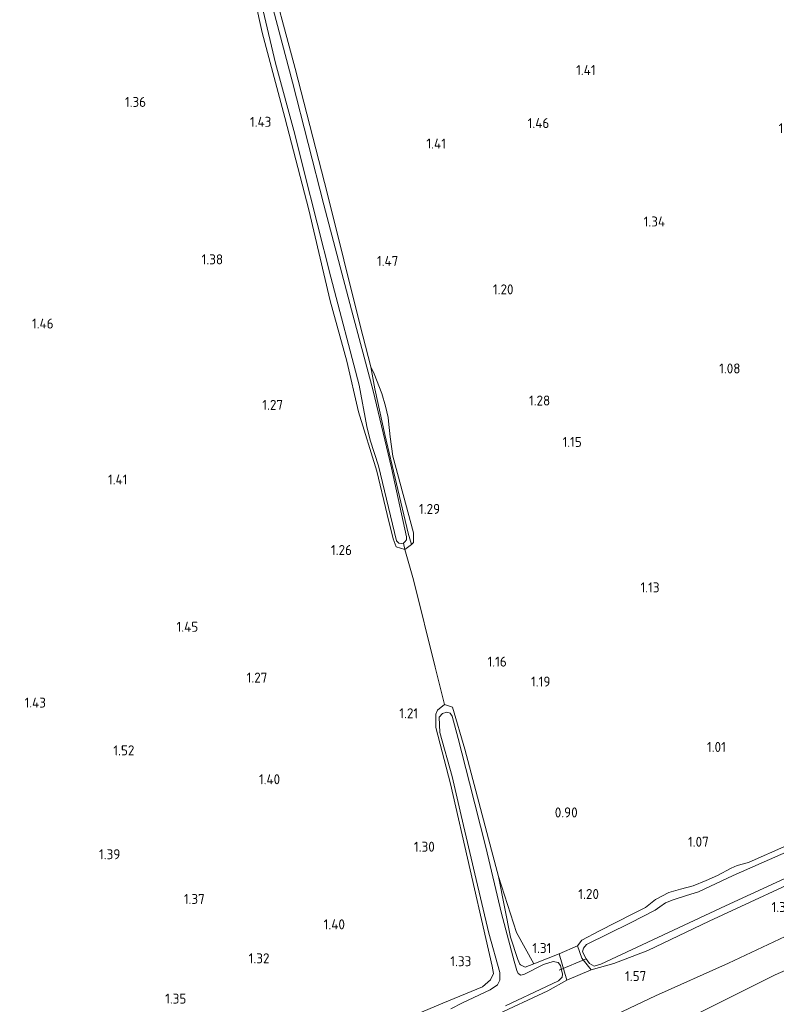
# Model space of a CAD drawing. Extents: x 130905 to 137824, y 412333 to 417928.
# Tile 240 of 256: x 135607 to 135744, y 416242 to 416420. Entities that reach past the tile are written whole.
import ezdxf
from ezdxf.enums import TextEntityAlignment as Align

# ---------------------------------------------------------------- set-up
doc = ezdxf.new("R2010")
doc.units = 0
for name, color, linetype, lineweight in [('B-ME-GR-GRAS-GV', 60, 'Continuous', 13), ('B-ME-GW-TALUD_KRUIN-G', 90, 'Continuous', 18), ('B-ME-GW-TALUD_TEEN-G', 90, 'Continuous', 18), ('B-ME-IE-TERREINAFSCHEIDING_DOORGANG-G', 210, 'Continuous', 18), ('B-ME-IE-TERREINAFSCHEIDING_KUNSTMATIG_HEKWERK-G', 20, 'IE-TERREINAFSCHEIDING-KUNSTMATIG', 18), ('B-ME-KW-KUNSTWERK_DUIKER-G', 170, 'Continuous', 18), ('B-ME-OG-WATER_SLOOT-G', 120, 'Continuous', 18), ('B-ME-OG-WATER_SLOOT-GV', 120, 'Continuous', 18), ('X-XX-AL-HOOGTELABEL-S', 7, 'Continuous', 25)]:
    doc.layers.add(name, color=color, linetype=linetype, lineweight=lineweight)
doc.styles.add('NLCS-ISO-ANNOTATIVE-T18', font='NLCS-ISO.ttf', dxfattribs={"height": 1.8})
doc.linetypes.add('IE-TERREINAFSCHEIDING-KUNSTMATIG', pattern='A,4,[82,NLCS.SHX,S=0.75,R=90,X=0,Y=0],4,-2', length=10)

# ---------------------------------------------------------------- blocks, each defined once
blk = doc.blocks.new('SAL-HOOGTELABEL-SO')
at = {"color": 0, "linetype": 'ByBlock', "lineweight": -2, "style": 'NLCS-ISO-ANNOTATIVE-T18'}
blk.add_attdef('HOOGTE', text='', height=1.8, dxfattribs=at).set_placement((2.79, 0), align=Align.RIGHT)

msp = doc.modelspace()

# ---------------------------------------------------------------- linework, layer by layer
at = {"layer": 'B-ME-GR-GRAS-GV'}
for points in [[(135647.365, 416434.014, 1.232), (135651.032, 416417.393, 1.281), (135655.148, 416402.063, 1.274), (135659.417, 416385.464, 1.226), (135663.312, 416369.073, 1.224), (135666.272, 416358.18, 1.319), (135668.387, 416349.055, 1.061), (135671.693, 416338.42, 0.981), (135673.545, 416330.6, 1.037), (135674.662, 416326.187, 0.971), (135675.162, 416324.788, 1.061), (135676.726, 416324.284, 1.169), (135678.298, 416318.86, 1.27), (135682.192, 416303.127, 1.301), (135683.887, 416296.399, 1.223), (135682.608, 416295.354, 1.201), (135682.318, 416294.638, 1.211), (135682.334, 416292.231, 1.191), (135684.948, 416282.083, 1.163), (135688.521, 416266.593, 1.151), (135691.301, 416254.251, 1.179), (135692.464, 416249.29, 1.222), (135692.674, 416247.982, 1.222), (135692.156, 416246.828, 1.22), (135690.712, 416245.561, 1.22), (135683.561, 416242.606, 1.184), (135676.29, 416239.548, 1.186)], [(135651.238, 416421.268, 0.683), (135653.458, 416411.846, 0.683), (135656.918, 416399.099, 0.683), (135658.478, 416392.748, 0.683), (135663.429, 416373.305, 0.683), (135668.487, 416353.909, 0.683), (135669.918, 416346.449, 0.683), (135670.479, 416343.977, 0.683), (135671.994, 416339.354, 0.683), (135675.208, 416325.882, 0.683), (135675.629, 416325.443, 0.683), (135676.205, 416325.394, 0.683), (135676.505, 416325.455, 0.683), (135676.726, 416324.284, 1.169), (135675.162, 416324.788, 1.061), (135674.662, 416326.187, 0.971), (135673.545, 416330.6, 1.037), (135671.693, 416338.42, 0.981), (135668.387, 416349.055, 1.061), (135666.272, 416358.18, 1.319), (135663.312, 416369.073, 1.224), (135659.417, 416385.464, 1.226), (135655.148, 416402.063, 1.274), (135651.032, 416417.393, 1.281), (135647.365, 416434.014, 1.232)], [(135651.887, 416429.934, 1.225), (135656.989, 416410.919, 1.289), (135662.817, 416388.267, 1.28), (135668.664, 416364.618, 1.208), (135670.623, 416357.166, 1.252), (135671.323, 416353.196, 1.041), (135673.153, 416344.994, 0.945), (135677.31, 416327.228, 0.89), (135677.924, 416325.22, 1.35), (135676.726, 416324.284, 1.169), (135676.505, 416325.455, 0.683), (135676.762, 416325.699, 0.683), (135677.06, 416326.047, 0.683), (135677.057, 416326.571, 0.683), (135674.328, 416338.97, 0.683), (135671.032, 416352.86, 0.683), (135667.123, 416367.456, 0.683), (135662.129, 416386.341, 0.683), (135656.504, 416408.427, 0.683), (135651.432, 416427.785, 0.683)], [(135749.063, 416272.577, 1.253), (135739.852, 416268.501, 1.258), (135738.634, 416267.949, 1.244), (135736.597, 416267.377, 1.026), (135735.494, 416266.904, 1.061), (135733.063, 416265.609, 1.24), (135731.004, 416264.702, 1.245), (135728.648, 416263.758, 1.223), (135726.388, 416263.138, 1.158), (135724.267, 416262.53, 1.041), (135721.87, 416261.28, 1.012), (135720.07, 416259.849, 1.227), (135717.777, 416258.692, 1.234), (135711.819, 416255.654, 1.224), (135708.597, 416253.933, 1.234), (135707.852, 416252.919, 1.232), (135704.535, 416251.516, 1.31), (135699.995, 416249.686, 1.303), (135696.852, 416255.336, 1.253), (135693.618, 416265.393, 1.234), (135692.357, 416270.158, 1.265), (135687.547, 416288.331, 1.289), (135685.294, 416295.887, 1.245), (135683.887, 416296.399, 1.223), (135682.192, 416303.127, 1.301), (135678.298, 416318.86, 1.27), (135676.726, 416324.284, 1.169), (135677.924, 416325.22, 1.35), (135678.272, 416325.559, 1.332), (135678.276, 416327.294, 1.285), (135674.582, 416341.093, 1.27), (135674.065, 416344.581, 1.133), (135673.768, 416347.389, 1.07), (135673.703, 416348.092, 1.054), (135673.253, 416350.109, 1.187), (135672.588, 416352.403, 1.253), (135671.214, 416355.954, 1.248), (135670.623, 416357.166, 1.252), (135668.664, 416364.618, 1.208), (135662.817, 416388.267, 1.28), (135656.989, 416410.919, 1.289), (135651.887, 416429.934, 1.225)], [(135676.29, 416239.548, 1.186), (135683.561, 416242.606, 1.184), (135690.712, 416245.561, 1.22), (135692.156, 416246.828, 1.22), (135692.674, 416247.982, 1.222), (135692.464, 416249.29, 1.222), (135691.301, 416254.251, 1.179), (135688.521, 416266.593, 1.151), (135684.948, 416282.083, 1.163), (135682.334, 416292.231, 1.191), (135682.318, 416294.638, 1.211), (135682.608, 416295.354, 1.201), (135683.887, 416296.399, 1.223), (135685.294, 416295.887, 1.245), (135687.547, 416288.331, 1.289), (135692.357, 416270.158, 1.265), (135693.618, 416265.393, 1.234), (135695.783, 416254.48, 1.237), (135697.085, 416250.451, 1.24), (135697.455, 416249.619, 1.252), (135697.535, 416249.503, 1.259), (135698.419, 416249.096, 1.293), (135699.995, 416249.686, 1.303), (135704.535, 416251.516, 1.31), (135705.934, 416246.755, 1.46), (135702.485, 416244.819, 1.47), (135682.913, 416235.713, 1.525)], [(135694.872, 416242.147, 0.595), (135702.263, 416245.6, 0.595), (135704.424, 416246.634, 0.595), (135705.04, 416247.296, 0.595), (135705.141, 416247.853, 0.595), (135704.758, 416249.422, 0.595), (135704.345, 416249.931, 0.595), (135703.447, 416250.094, 0.595), (135701.693, 416249.566, 0.595), (135698.277, 416247.846, 0.595), (135697.635, 416247.652, 0.595), (135697.15, 416247.957, 0.595), (135696.897, 416248.486, 0.595), (135696.402, 416250.17, 0.595), (135694.145, 416258.783, 0.595), (135691.295, 416270.701, 0.595), (135688.383, 416282.279, 0.595), (135686.332, 416290.284, 0.595), (135685.284, 416294.304, 0.595), (135684.894, 416294.824, 0.595), (135684.293, 416295.016, 0.595), (135683.513, 416294.756, 0.595), (135682.921, 416294.105, 0.595), (135683.032, 416291.333, 0.595), (135685.256, 416283.439, 0.595), (135686.879, 416276.387, 0.595), (135689.343, 416265.924, 0.595), (135691.871, 416255.208, 0.595), (135693.824, 416248.117, 0.595), (135693.834, 416246.737, 0.595), (135693.399, 416245.935, 0.595), (135692.128, 416244.988, 0.595), (135687.14, 416242.657, 0.595), (135685.012, 416241.611, 0.595)], [(135764.594, 416278.282, 0.598), (135735.876, 416265.602, 0.598), (135729.645, 416262.688, 0.598), (135727.444, 416261.974, 0.598), (135725.059, 416261.228, 0.598), (135723.659, 416260.671, 0.598), (135722.632, 416259.982, 0.598), (135721.834, 416259.346, 0.598), (135717.397, 416257.095, 0.598), (135709.464, 416253.174, 0.598), (135708.927, 416252.548, 0.598), (135708.734, 416251.849, 0.598), (135709.377, 416250.604, 0.598), (135710.004, 416249.738, 0.598), (135710.807, 416249.295, 0.598), (135712.004, 416249.663, 0.598), (135734.495, 416260.149, 0.598), (135766.408, 416274.874, 0.598)], [(135751.984, 416266.891, 1.462), (135731.561, 416257.393, 1.556), (135720.467, 416252.112, 1.669), (135714.372, 416249.732, 1.531), (135710.304, 416248.646, 1.388), (135708.622, 416250.72, 1.247), (135707.852, 416252.919, 1.232), (135708.597, 416253.933, 1.234), (135711.819, 416255.654, 1.224), (135717.777, 416258.692, 1.234), (135720.07, 416259.849, 1.227), (135721.87, 416261.28, 1.012), (135724.267, 416262.53, 1.041), (135726.388, 416263.138, 1.158), (135728.648, 416263.758, 1.223), (135731.004, 416264.702, 1.245), (135733.063, 416265.609, 1.24), (135735.494, 416266.904, 1.061), (135736.597, 416267.377, 1.026), (135738.634, 416267.949, 1.244), (135739.852, 416268.501, 1.258), (135749.063, 416272.577, 1.253)], [(135682.913, 416235.713, 1.525), (135702.485, 416244.819, 1.47), (135705.934, 416246.755, 1.46), (135710.304, 416248.646, 1.388), (135714.372, 416249.732, 1.531), (135720.467, 416252.112, 1.669), (135731.561, 416257.393, 1.556), (135751.984, 416266.891, 1.462)], [(135749.324, 416256.534, 1.548), (135735.026, 416249.823, 1.471), (135721.857, 416243.911, 1.414), (135707.565, 416237.128, 1.505)], [(135707.565, 416237.128, 1.505), (135721.857, 416243.911, 1.414), (135735.026, 416249.823, 1.471), (135749.324, 416256.534, 1.548)], [(135728.153, 416240.074, 2.274), (135743.438, 416247.695, 2.257), (135753.453, 416252.12, 2.237)], [(135753.453, 416252.12, 2.237), (135743.438, 416247.695, 2.257), (135728.153, 416240.074, 2.274)]]:
    msp.add_polyline3d(points, dxfattribs=at)
for points in [[(135678.272, 416325.559, 1.332), (135677.924, 416325.22, 1.35), (135677.31, 416327.228, 0.89), (135673.153, 416344.994, 0.945), (135671.323, 416353.196, 1.041), (135670.623, 416357.166, 1.252), (135671.214, 416355.954, 1.248), (135672.588, 416352.403, 1.253), (135673.253, 416350.109, 1.187), (135673.703, 416348.092, 1.054), (135673.768, 416347.389, 1.07), (135674.065, 416344.581, 1.133), (135674.582, 416341.093, 1.27), (135678.276, 416327.294, 1.285)], [(135699.995, 416249.686, 1.303), (135698.419, 416249.096, 1.293), (135697.535, 416249.503, 1.259), (135697.455, 416249.619, 1.252), (135697.085, 416250.451, 1.24), (135695.783, 416254.48, 1.237), (135693.618, 416265.393, 1.234), (135696.852, 416255.336, 1.253)], [(135710.304, 416248.646, 1.388), (135705.934, 416246.755, 1.46), (135704.535, 416251.516, 1.31), (135707.852, 416252.919, 1.232), (135708.622, 416250.72, 1.247)]]:
    msp.add_polyline3d(points, close=True, dxfattribs=at)
at = {"layer": 'B-ME-GW-TALUD_KRUIN-G'}
msp.add_polyline3d([(135924.495, 416323.837, 2.289), (135916.784, 416320.727, 2.276), (135897.124, 416313.549, 2.241), (135885.948, 416310.055, 2.108), (135884.253, 416309.256, 2.132), (135882.283, 416308.632, 2.176), (135880.074, 416306.93, 2.214), (135876.713, 416304.844, 2.18), (135870.261, 416301.907, 2.172), (135861.282, 416298.032, 2.217), (135850.519, 416293.495, 2.18), (135837.491, 416288.181, 2.22), (135825.51, 416282.892, 2.226), (135815.633, 416278.309, 2.307), (135799.733, 416271.199, 2.36), (135792.158, 416268.332, 2.296), (135787.135, 416266.284, 2.156), (135782.15, 416264.558, 2.098), (135777.044, 416262.308, 2.115), (135763.374, 416256.649, 2.27), (135753.453, 416252.12, 2.237), (135743.438, 416247.695, 2.257), (135728.153, 416240.074, 2.274)], dxfattribs=at)
at = {"layer": 'B-ME-GW-TALUD_TEEN-G'}
msp.add_polyline3d([(135920.953, 416328.93, 1.783), (135901.807, 416321.669, 1.868), (135886.878, 416315.102, 1.638), (135879.961, 416312.145, 1.688), (135877.469, 416310.859, 1.549), (135874.701, 416309.418, 1.517), (135868.611, 416306.311, 1.623), (135856.171, 416300.69, 1.72), (135834.459, 416291.929, 1.574), (135815.366, 416283.88, 1.606), (135796.319, 416276.178, 1.695), (135773.987, 416267.284, 1.656), (135749.324, 416256.534, 1.548), (135735.026, 416249.823, 1.471), (135721.857, 416243.911, 1.414), (135707.565, 416237.128, 1.505), (135687.854, 416228.35, 1.775), (135663.146, 416216.123, 1.721), (135636.427, 416203.7, 1.681), (135609.795, 416191.876, 1.604), (135597.11, 416185.86, 1.649)], dxfattribs=at)
at = {"layer": 'B-ME-IE-TERREINAFSCHEIDING_DOORGANG-G'}
msp.add_polyline3d([(135710.304, 416248.646, 1.388), (135705.934, 416246.755, 1.46)], dxfattribs=at)
at = {"layer": 'B-ME-IE-TERREINAFSCHEIDING_KUNSTMATIG_HEKWERK-G'}
for points in [[(135670.623, 416357.166, 1.252), (135671.323, 416353.196, 1.041), (135673.153, 416344.994, 0.945), (135677.31, 416327.228, 0.89), (135677.924, 416325.22, 1.35)], [(135676.726, 416324.284, 1.169), (135678.298, 416318.86, 1.27), (135682.192, 416303.127, 1.301), (135683.887, 416296.399, 1.223)], [(135699.995, 416249.686, 1.303), (135696.852, 416255.336, 1.253), (135693.618, 416265.393, 1.234)]]:
    msp.add_polyline3d(points, dxfattribs=at)
at = {"layer": 'B-ME-KW-KUNSTWERK_DUIKER-G'}
msp.add_polyline3d([(135704.501, 416248.54, 0.575), (135709.377, 416250.604, 0.598)], dxfattribs=at)
at = {"layer": 'B-ME-OG-WATER_SLOOT-G'}
for points in [[(135639, 416475.352, 1.492), (135643.146, 416460.836, 1.391), (135646.068, 416448.805, 1.438), (135647.688, 416444.787, 1.329), (135649.056, 416440.953, 1.137), (135651.887, 416429.934, 1.225), (135656.989, 416410.919, 1.289), (135662.817, 416388.267, 1.28), (135668.664, 416364.618, 1.208), (135670.623, 416357.166, 1.252)], [(135608.55, 416462.617, 1.516), (135609.984, 416461.485, 1.458), (135616.157, 416464.231, 1.418), (135623.357, 416467.405, 1.514), (135636.947, 416474.301, 1.564), (135640.074, 416464.246, 1.405), (135643.254, 416451.044, 1.416), (135644.38, 416446.429, 1.413), (135645.777, 416441.003, 1.192), (135647.365, 416434.014, 1.232), (135651.032, 416417.393, 1.281), (135655.148, 416402.063, 1.274), (135659.417, 416385.464, 1.226), (135663.312, 416369.073, 1.224), (135666.272, 416358.18, 1.319), (135668.387, 416349.055, 1.061), (135671.693, 416338.42, 0.981), (135673.545, 416330.6, 1.037), (135674.662, 416326.187, 0.971), (135675.162, 416324.788, 1.061), (135676.726, 416324.284, 1.169)], [(135677.924, 416325.22, 1.35), (135678.272, 416325.559, 1.332), (135678.276, 416327.294, 1.285), (135674.582, 416341.093, 1.27), (135674.065, 416344.581, 1.133), (135673.768, 416347.389, 1.07), (135673.703, 416348.092, 1.054), (135673.253, 416350.109, 1.187), (135672.588, 416352.403, 1.253), (135671.214, 416355.954, 1.248), (135670.623, 416357.166, 1.252)], [(135915.67, 416336.525, 1.508), (135912.395, 416335.409, 1.535), (135892.89, 416327.612, 1.597), (135875.97, 416320.519, 1.567), (135859.773, 416313.837, 1.711), (135837.428, 416304.326, 1.555), (135810.252, 416292.739, 1.547), (135790.018, 416283.969, 1.612), (135781.137, 416280.295, 1.46), (135774.461, 416277.547, 1.517), (135751.984, 416266.891, 1.462), (135731.561, 416257.393, 1.556), (135720.467, 416252.112, 1.669), (135714.372, 416249.732, 1.531), (135710.304, 416248.646, 1.388), (135708.622, 416250.72, 1.247), (135707.852, 416252.919, 1.232), (135708.597, 416253.933, 1.234)], [(135676.726, 416324.284, 1.169), (135677.924, 416325.22, 1.35)], [(135682.608, 416295.354, 1.201), (135683.887, 416296.399, 1.223), (135685.294, 416295.887, 1.245), (135687.547, 416288.331, 1.289), (135692.357, 416270.158, 1.265), (135693.618, 416265.393, 1.234)], [(135682.608, 416295.354, 1.201), (135682.318, 416294.638, 1.211), (135682.334, 416292.231, 1.191), (135684.948, 416282.083, 1.163), (135688.521, 416266.593, 1.151), (135691.301, 416254.251, 1.179), (135692.464, 416249.29, 1.222), (135692.674, 416247.982, 1.222), (135692.156, 416246.828, 1.22), (135690.712, 416245.561, 1.22), (135683.561, 416242.606, 1.184), (135676.29, 416239.548, 1.186)], [(135749.063, 416272.577, 1.253), (135739.852, 416268.501, 1.258), (135738.634, 416267.949, 1.244), (135736.597, 416267.377, 1.026), (135735.494, 416266.904, 1.061), (135733.063, 416265.609, 1.24), (135731.004, 416264.702, 1.245), (135728.648, 416263.758, 1.223), (135726.388, 416263.138, 1.158), (135724.267, 416262.53, 1.041), (135721.87, 416261.28, 1.012), (135720.07, 416259.849, 1.227), (135717.777, 416258.692, 1.234), (135711.819, 416255.654, 1.224), (135708.597, 416253.933, 1.234)], [(135704.535, 416251.516, 1.31), (135699.995, 416249.686, 1.303), (135698.419, 416249.096, 1.293), (135697.535, 416249.503, 1.259), (135697.455, 416249.619, 1.252), (135697.085, 416250.451, 1.24), (135695.783, 416254.48, 1.237), (135693.618, 416265.393, 1.234)], [(135704.535, 416251.516, 1.31), (135705.934, 416246.755, 1.46), (135702.485, 416244.819, 1.47), (135682.913, 416235.713, 1.525), (135659.083, 416224.44, 1.511), (135629.265, 416210.12, 1.528), (135610.773, 416201.439, 1.557), (135592.282, 416192.757, 1.586)]]:
    msp.add_polyline3d(points, dxfattribs=at)
at = {"layer": 'B-ME-OG-WATER_SLOOT-GV'}
for points in [[(135651.432, 416427.785, 0.683), (135656.504, 416408.427, 0.683), (135662.129, 416386.341, 0.683), (135667.123, 416367.456, 0.683), (135671.032, 416352.86, 0.683), (135674.328, 416338.97, 0.683), (135677.057, 416326.571, 0.683), (135677.06, 416326.047, 0.683), (135676.762, 416325.699, 0.683), (135676.505, 416325.455, 0.683), (135676.205, 416325.394, 0.683), (135675.629, 416325.443, 0.683), (135675.208, 416325.882, 0.683), (135671.994, 416339.354, 0.683), (135670.479, 416343.977, 0.683), (135669.918, 416346.449, 0.683), (135668.487, 416353.909, 0.683), (135663.429, 416373.305, 0.683), (135658.478, 416392.748, 0.683), (135656.918, 416399.099, 0.683), (135653.458, 416411.846, 0.683), (135651.238, 416421.268, 0.683)], [(135685.012, 416241.611, 0.595), (135687.14, 416242.657, 0.595), (135692.128, 416244.988, 0.595), (135693.399, 416245.935, 0.595), (135693.834, 416246.737, 0.595), (135693.824, 416248.117, 0.595), (135691.871, 416255.208, 0.595), (135689.343, 416265.924, 0.595), (135686.879, 416276.387, 0.595), (135685.256, 416283.439, 0.595), (135683.032, 416291.333, 0.595), (135682.921, 416294.105, 0.595), (135683.513, 416294.756, 0.595), (135684.293, 416295.016, 0.595), (135684.894, 416294.824, 0.595), (135685.284, 416294.304, 0.595), (135686.332, 416290.284, 0.595), (135688.383, 416282.279, 0.595), (135691.295, 416270.701, 0.595), (135694.145, 416258.783, 0.595), (135696.402, 416250.17, 0.595), (135696.897, 416248.486, 0.595), (135697.15, 416247.957, 0.595), (135697.635, 416247.652, 0.595), (135698.277, 416247.846, 0.595), (135701.693, 416249.566, 0.595), (135703.447, 416250.094, 0.595), (135704.345, 416249.931, 0.595), (135704.758, 416249.422, 0.595), (135705.141, 416247.853, 0.595), (135705.04, 416247.296, 0.595), (135704.424, 416246.634, 0.595), (135702.263, 416245.6, 0.595), (135694.872, 416242.147, 0.595)], [(135766.408, 416274.874, 0.598), (135734.495, 416260.149, 0.598), (135712.004, 416249.663, 0.598), (135710.807, 416249.295, 0.598), (135710.004, 416249.738, 0.598), (135709.377, 416250.604, 0.598), (135708.734, 416251.849, 0.598), (135708.927, 416252.548, 0.598), (135709.464, 416253.174, 0.598), (135717.397, 416257.095, 0.598), (135721.834, 416259.346, 0.598), (135722.632, 416259.982, 0.598), (135723.659, 416260.671, 0.598), (135725.059, 416261.228, 0.598), (135727.444, 416261.974, 0.598), (135729.645, 416262.688, 0.598), (135735.876, 416265.602, 0.598), (135764.594, 416278.282, 0.598)]]:
    msp.add_polyline3d(points, dxfattribs=at)

# ---------------------------------------------------------------- block references
at = {"layer": 'X-XX-AL-HOOGTELABEL-S'}
for p, values in [((135708.303, 416409.719, 1.413), {'HOOGTE': '1.41'}), ((135627.345, 416403.981, 1.363), {'HOOGTE': '1.36'}), ((135649.908, 416400.396, 1.432), {'HOOGTE': '1.43'}), ((135699.961, 416400.169, 1.461), {'HOOGTE': '1.46'}), ((135745.167, 416399.245, 1.449), {'HOOGTE': '1.45'}), ((135681.349, 416396.48, 1.413), {'HOOGTE': '1.41'}), ((135720.818, 416382.447, 1.338), {'HOOGTE': '1.34'}), ((135641.221, 416375.637, 1.375), {'HOOGTE': '1.38'}), ((135672.77, 416375.359, 1.467), {'HOOGTE': '1.47'}), ((135693.517, 416370.229, 1.2), {'HOOGTE': '1.20'}), ((135610.686, 416364.081, 1.463), {'HOOGTE': '1.46'}), ((135734.384, 416355.989, 1.075), {'HOOGTE': '1.08'}), ((135652.019, 416349.436, 1.273), {'HOOGTE': '1.27'}), ((135700.126, 416350.219, 1.281), {'HOOGTE': '1.28'}), ((135705.812, 416342.767, 1.15), {'HOOGTE': '1.15'}), ((135623.996, 416335.999, 1.413), {'HOOGTE': '1.41'}), ((135680.304, 416330.701, 1.288), {'HOOGTE': '1.29'}), ((135664.43, 416323.302, 1.263), {'HOOGTE': '1.26'}), ((135719.816, 416316.576, 1.125), {'HOOGTE': '1.13'}), ((135636.731, 416309.479, 1.45), {'HOOGTE': '1.45'}), ((135692.302, 416303.21, 1.163), {'HOOGTE': '1.16'}), ((135649.191, 416300.332, 1.274), {'HOOGTE': '1.27'}), ((135700.169, 416299.614, 1.192), {'HOOGTE': '1.19'}), ((135609.316, 416295.837, 1.425), {'HOOGTE': '1.43'}), ((135676.35, 416293.908, 1.213), {'HOOGTE': '1.21'}), ((135625.243, 416287.23, 1.524), {'HOOGTE': '1.52'}), ((135731.759, 416287.843, 1.013), {'HOOGTE': '1.01'}), ((135651.49, 416282.032, 1.4), {'HOOGTE': '1.40'}), ((135705.07, 416276.059, 0.9), {'HOOGTE': '0.90'}), ((135679.339, 416269.883, 1.296), {'HOOGTE': '1.30'}), ((135728.68, 416270.775, 1.071), {'HOOGTE': '1.07'}), ((135622.709, 416268.529, 1.388), {'HOOGTE': '1.39'}), ((135637.917, 416260.481, 1.374), {'HOOGTE': '1.37'}), ((135708.906, 416261.367, 1.196), {'HOOGTE': '1.20'}), ((135743.859, 416259.019, 1.384), {'HOOGTE': '1.38'}), ((135663.16, 416255.908, 1.4), {'HOOGTE': '1.40'}), ((135700.339, 416251.638, 1.314), {'HOOGTE': '1.31'}), ((135649.577, 416249.795, 1.317), {'HOOGTE': '1.32'}), ((135685.926, 416249.268, 1.334), {'HOOGTE': '1.33'}), ((135717.419, 416246.591, 1.571), {'HOOGTE': '1.57'}), ((135634.598, 416242.538, 1.35), {'HOOGTE': '1.35'})]:
    msp.add_blockref('SAL-HOOGTELABEL-SO', p, dxfattribs=at).add_auto_attribs(values)

doc.saveas('drawing.dxf')
